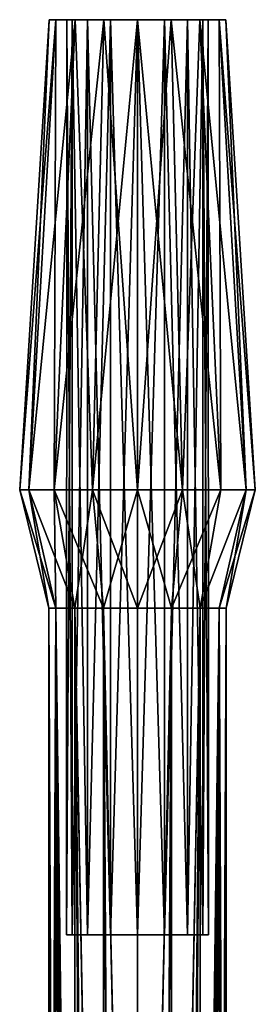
# Model space of a CAD drawing. Extents: x -0.96 to 0.96, y -0.57 to 2.63.
# Tile 124 of 148: x 0.8734 to 0.9266, y 1.0803 to 1.3032. Entities that reach past the tile are written whole.
import ezdxf

# ---------------------------------------------------------------- set-up
doc = ezdxf.new("R2010")
doc.units = 0
doc.layers.add('Brakiri_Cruiser_Weapons', color=7, linetype='CONTINUOUS')

msp = doc.modelspace()

# ---------------------------------------------------------------- linework, layer by layer
at = {"layer": 'Brakiri_Cruiser_Weapons'}
for points in [[(0.875425, 1.1968, -0.595179), (0.88005, 1.3032, -0.585), (0.8734, 1.1968, -0.585)], [(0.8734, 1.1968, -0.585), (0.88005, 1.3032, -0.585), (0.881569, 1.3032, -0.577366)], [(0.8734, 1.1968, -0.585), (0.881569, 1.3032, -0.577366), (0.875425, 1.1968, -0.574821)], [(0.875425, 1.1968, -0.504821), (0.8734, 1.1968, -0.515), (0.88005, 1.3032, -0.515)], [(0.8734, 1.1968, -0.515), (0.875425, 1.1968, -0.525179), (0.881569, 1.3032, -0.522635)], [(0.8734, 1.1968, -0.515), (0.881569, 1.3032, -0.522635), (0.88005, 1.3032, -0.515)], [(0.881191, 1.1968, -0.603809), (0.881569, 1.3032, -0.592635), (0.875425, 1.1968, -0.595179)], [(0.875425, 1.1968, -0.595179), (0.881569, 1.3032, -0.592635), (0.88005, 1.3032, -0.585)], [(0.875425, 1.1968, -0.574821), (0.881569, 1.3032, -0.577366), (0.885893, 1.3032, -0.570893)], [(0.875425, 1.1968, -0.574821), (0.885893, 1.3032, -0.570893), (0.881191, 1.1968, -0.566191)], [(0.881191, 1.1968, -0.496191), (0.875425, 1.1968, -0.504821), (0.881569, 1.3032, -0.507365)], [(0.875425, 1.1968, -0.504821), (0.88005, 1.3032, -0.515), (0.881569, 1.3032, -0.507365)], [(0.875425, 1.1968, -0.525179), (0.881191, 1.1968, -0.533809), (0.885893, 1.3032, -0.529107)], [(0.875425, 1.1968, -0.525179), (0.885893, 1.3032, -0.529107), (0.881569, 1.3032, -0.522635)], [(0.892366, 1.3032, -0.566569), (0.881569, 1.3032, -0.577366), (0.88005, 1.3032, -0.585)], [(0.88005, 1.3032, -0.585), (0.881569, 1.3032, -0.592635), (0.885893, 1.3032, -0.599107)], [(0.88005, 1.3032, -0.585), (0.885893, 1.3032, -0.599107), (0.892366, 1.3032, -0.603431)], [(0.88005, 1.3032, -0.585), (0.892366, 1.3032, -0.603431), (0.885254, 1.3032, -0.591108)], [(0.88005, 1.3032, -0.585), (0.885254, 1.3032, -0.591108), (0.884039, 1.3032, -0.585)], [(0.88005, 1.3032, -0.585), (0.884039, 1.3032, -0.585), (0.885254, 1.3032, -0.578892)], [(0.88005, 1.3032, -0.585), (0.885254, 1.3032, -0.578892), (0.888714, 1.3032, -0.573714)], [(0.892366, 1.3032, -0.566569), (0.88005, 1.3032, -0.585), (0.888714, 1.3032, -0.573714)], [(0.881569, 1.3032, -0.507365), (0.88005, 1.3032, -0.515), (0.881569, 1.3032, -0.522635)], [(0.889821, 1.1968, -0.609575), (0.885893, 1.3032, -0.599107), (0.881191, 1.1968, -0.603809)], [(0.881191, 1.1968, -0.603809), (0.885893, 1.3032, -0.599107), (0.881569, 1.3032, -0.592635)], [(0.881191, 1.1968, -0.566191), (0.885893, 1.3032, -0.570893), (0.892366, 1.3032, -0.566569)], [(0.881191, 1.1968, -0.566191), (0.892366, 1.3032, -0.566569), (0.889821, 1.1968, -0.560425)], [(0.889821, 1.1968, -0.490425), (0.881191, 1.1968, -0.496191), (0.885893, 1.3032, -0.500893)], [(0.881191, 1.1968, -0.496191), (0.881569, 1.3032, -0.507365), (0.885893, 1.3032, -0.500893)], [(0.881191, 1.1968, -0.533809), (0.889821, 1.1968, -0.539575), (0.892366, 1.3032, -0.533431)], [(0.881191, 1.1968, -0.533809), (0.892366, 1.3032, -0.533431), (0.885893, 1.3032, -0.529107)], [(0.892366, 1.3032, -0.566569), (0.885893, 1.3032, -0.570893), (0.881569, 1.3032, -0.577366)], [(0.9, 1.3032, -0.49505), (0.885893, 1.3032, -0.500893), (0.881569, 1.3032, -0.507365)], [(0.881569, 1.3032, -0.507365), (0.881569, 1.3032, -0.522635), (0.885893, 1.3032, -0.529107)], [(0.881569, 1.3032, -0.507365), (0.885893, 1.3032, -0.529107), (0.884039, 1.3032, -0.515)], [(0.881569, 1.3032, -0.507365), (0.884039, 1.3032, -0.515), (0.885254, 1.3032, -0.508892)], [(0.881569, 1.3032, -0.507365), (0.885254, 1.3032, -0.508892), (0.888714, 1.3032, -0.503714)], [(0.881569, 1.3032, -0.507365), (0.888714, 1.3032, -0.503714), (0.893892, 1.3032, -0.500254)], [(0.9, 1.3032, -0.49505), (0.881569, 1.3032, -0.507365), (0.893892, 1.3032, -0.500254)], [(0.885254, 1.3032, -0.591108), (0.885218, 1.09604, -0.591123), (0.884, 1.09604, -0.585)], [(0.885254, 1.3032, -0.591108), (0.884, 1.09604, -0.585), (0.884039, 1.3032, -0.585)], [(0.884039, 1.3032, -0.585), (0.884, 1.09604, -0.585), (0.885218, 1.09604, -0.578877)], [(0.885254, 1.3032, -0.508892), (0.884039, 1.3032, -0.515), (0.884, 1.09604, -0.515)], [(0.885254, 1.3032, -0.508892), (0.884, 1.09604, -0.515), (0.885218, 1.09604, -0.508877)], [(0.884039, 1.3032, -0.515), (0.885218, 1.09604, -0.521123), (0.884, 1.09604, -0.515)], [(0.884039, 1.3032, -0.585), (0.885218, 1.09604, -0.578877), (0.885254, 1.3032, -0.578892)], [(0.884039, 1.3032, -0.515), (0.885254, 1.3032, -0.521108), (0.885218, 1.09604, -0.521123)], [(0.885893, 1.3032, -0.529107), (0.885254, 1.3032, -0.521108), (0.884039, 1.3032, -0.515)], [(0.888714, 1.3032, -0.596286), (0.888686, 1.09604, -0.596314), (0.885218, 1.09604, -0.591123)], [(0.888714, 1.3032, -0.596286), (0.885218, 1.09604, -0.591123), (0.885254, 1.3032, -0.591108)], [(0.885254, 1.3032, -0.578892), (0.885218, 1.09604, -0.578877), (0.888686, 1.09604, -0.573686)], [(0.888714, 1.3032, -0.503714), (0.885254, 1.3032, -0.508892), (0.885218, 1.09604, -0.508877)], [(0.888714, 1.3032, -0.503714), (0.885218, 1.09604, -0.508877), (0.888686, 1.09604, -0.503686)], [(0.885254, 1.3032, -0.521108), (0.888686, 1.09604, -0.526314), (0.885218, 1.09604, -0.521123)], [(0.885254, 1.3032, -0.578892), (0.888686, 1.09604, -0.573686), (0.888714, 1.3032, -0.573714)], [(0.892366, 1.3032, -0.603431), (0.888714, 1.3032, -0.596286), (0.885254, 1.3032, -0.591108)], [(0.885254, 1.3032, -0.521108), (0.888714, 1.3032, -0.526286), (0.888686, 1.09604, -0.526314)], [(0.885893, 1.3032, -0.529107), (0.888714, 1.3032, -0.526286), (0.885254, 1.3032, -0.521108)], [(0.889821, 1.1968, -0.609575), (0.892366, 1.3032, -0.603431), (0.885893, 1.3032, -0.599107)], [(0.9, 1.3032, -0.49505), (0.892366, 1.3032, -0.496569), (0.885893, 1.3032, -0.500893)], [(0.885893, 1.3032, -0.529107), (0.892366, 1.3032, -0.533431), (0.9, 1.3032, -0.53495)], [(0.885893, 1.3032, -0.529107), (0.9, 1.3032, -0.53495), (0.907634, 1.3032, -0.533431)], [(0.885893, 1.3032, -0.529107), (0.907634, 1.3032, -0.533431), (0.893892, 1.3032, -0.529746)], [(0.885893, 1.3032, -0.529107), (0.893892, 1.3032, -0.529746), (0.888714, 1.3032, -0.526286)], [(0.889821, 1.1968, -0.490425), (0.885893, 1.3032, -0.500893), (0.892366, 1.3032, -0.496569)], [(0.893892, 1.3032, -0.599746), (0.893877, 1.09604, -0.599782), (0.888686, 1.09604, -0.596314)], [(0.893892, 1.3032, -0.599746), (0.888686, 1.09604, -0.596314), (0.888714, 1.3032, -0.596286)], [(0.888714, 1.3032, -0.573714), (0.888686, 1.09604, -0.573686), (0.893877, 1.09604, -0.570218)], [(0.893892, 1.3032, -0.500254), (0.888714, 1.3032, -0.503714), (0.888686, 1.09604, -0.503686)], [(0.893892, 1.3032, -0.500254), (0.888686, 1.09604, -0.503686), (0.893877, 1.09604, -0.500218)], [(0.888714, 1.3032, -0.526286), (0.893877, 1.09604, -0.529782), (0.888686, 1.09604, -0.526314)], [(0.888714, 1.3032, -0.573714), (0.893877, 1.09604, -0.570218), (0.893892, 1.3032, -0.570254)], [(0.892366, 1.3032, -0.603431), (0.893892, 1.3032, -0.599746), (0.888714, 1.3032, -0.596286)], [(0.892366, 1.3032, -0.566569), (0.888714, 1.3032, -0.573714), (0.893892, 1.3032, -0.570254)], [(0.888714, 1.3032, -0.526286), (0.893892, 1.3032, -0.529746), (0.893877, 1.09604, -0.529782)], [(0.9, 1.1968, -0.6116), (0.892366, 1.3032, -0.603431), (0.889821, 1.1968, -0.609575)], [(0.889821, 1.1968, -0.560425), (0.892366, 1.3032, -0.566569), (0.9, 1.3032, -0.56505)], [(0.889821, 1.1968, -0.560425), (0.9, 1.3032, -0.56505), (0.9, 1.1968, -0.5584)], [(0.9, 1.1968, -0.4884), (0.889821, 1.1968, -0.490425), (0.892366, 1.3032, -0.496569)], [(0.889821, 1.1968, -0.539575), (0.9, 1.1968, -0.5416), (0.9, 1.3032, -0.53495)], [(0.889821, 1.1968, -0.539575), (0.9, 1.3032, -0.53495), (0.892366, 1.3032, -0.533431)], [(0.914107, 1.3032, -0.570893), (0.9, 1.3032, -0.56505), (0.892366, 1.3032, -0.566569)], [(0.892366, 1.3032, -0.603431), (0.9, 1.3032, -0.60495), (0.907634, 1.3032, -0.603431)], [(0.892366, 1.3032, -0.603431), (0.907634, 1.3032, -0.603431), (0.914107, 1.3032, -0.599107)], [(0.892366, 1.3032, -0.603431), (0.914107, 1.3032, -0.599107), (0.9, 1.3032, -0.601)], [(0.892366, 1.3032, -0.603431), (0.9, 1.3032, -0.601), (0.893892, 1.3032, -0.599746)], [(0.9, 1.3032, -0.569), (0.914107, 1.3032, -0.570893), (0.892366, 1.3032, -0.566569)], [(0.893892, 1.3032, -0.570254), (0.9, 1.3032, -0.569), (0.892366, 1.3032, -0.566569)], [(0.9, 1.1968, -0.6116), (0.9, 1.3032, -0.60495), (0.892366, 1.3032, -0.603431)], [(0.9, 1.1968, -0.4884), (0.892366, 1.3032, -0.496569), (0.9, 1.3032, -0.49505)], [(0.9, 1.3032, -0.601), (0.9, 1.09604, -0.601), (0.893877, 1.09604, -0.599782)], [(0.9, 1.3032, -0.601), (0.893877, 1.09604, -0.599782), (0.893892, 1.3032, -0.599746)], [(0.893892, 1.3032, -0.570254), (0.893877, 1.09604, -0.570218), (0.9, 1.09604, -0.569)], [(0.9, 1.3032, -0.499), (0.893892, 1.3032, -0.500254), (0.893877, 1.09604, -0.500218)], [(0.9, 1.3032, -0.499), (0.893877, 1.09604, -0.500218), (0.9, 1.09604, -0.499)], [(0.893892, 1.3032, -0.529746), (0.9, 1.09604, -0.531), (0.893877, 1.09604, -0.529782)], [(0.893892, 1.3032, -0.570254), (0.9, 1.09604, -0.569), (0.9, 1.3032, -0.569)], [(0.893892, 1.3032, -0.529746), (0.9, 1.3032, -0.531), (0.9, 1.09604, -0.531)], [(0.907634, 1.3032, -0.533431), (0.9, 1.3032, -0.531), (0.893892, 1.3032, -0.529746)], [(0.893892, 1.3032, -0.500254), (0.9, 1.3032, -0.499), (0.9, 1.3032, -0.49505)], [(0.9, 1.3032, -0.569), (0.9, 1.09604, -0.569), (0.906123, 1.09604, -0.570218)], [(0.9, 1.3032, -0.569), (0.906123, 1.09604, -0.570218), (0.906108, 1.3032, -0.570254)], [(0.906108, 1.3032, -0.599746), (0.906123, 1.09604, -0.599782), (0.9, 1.09604, -0.601)], [(0.906108, 1.3032, -0.599746), (0.9, 1.09604, -0.601), (0.9, 1.3032, -0.601)], [(0.914107, 1.3032, -0.570893), (0.907634, 1.3032, -0.566569), (0.9, 1.3032, -0.56505)], [(0.914107, 1.3032, -0.599107), (0.906108, 1.3032, -0.599746), (0.9, 1.3032, -0.601)], [(0.9, 1.3032, -0.569), (0.906108, 1.3032, -0.570254), (0.914107, 1.3032, -0.570893)], [(0.9, 1.1968, -0.5584), (0.9, 1.3032, -0.56505), (0.907634, 1.3032, -0.566569)], [(0.9, 1.1968, -0.5584), (0.907634, 1.3032, -0.566569), (0.910179, 1.1968, -0.560425)], [(0.910179, 1.1968, -0.609575), (0.907634, 1.3032, -0.603431), (0.9, 1.3032, -0.60495)], [(0.910179, 1.1968, -0.609575), (0.9, 1.3032, -0.60495), (0.9, 1.1968, -0.6116)], [(0.9, 1.3032, -0.531), (0.906108, 1.3032, -0.529746), (0.906123, 1.09604, -0.529782)], [(0.9, 1.3032, -0.531), (0.906123, 1.09604, -0.529782), (0.9, 1.09604, -0.531)], [(0.906108, 1.3032, -0.500254), (0.9, 1.3032, -0.499), (0.9, 1.09604, -0.499)], [(0.906108, 1.3032, -0.500254), (0.9, 1.09604, -0.499), (0.906123, 1.09604, -0.500218)], [(0.914107, 1.3032, -0.529107), (0.906108, 1.3032, -0.529746), (0.9, 1.3032, -0.531)], [(0.918431, 1.3032, -0.507365), (0.907634, 1.3032, -0.496569), (0.9, 1.3032, -0.49505)], [(0.907634, 1.3032, -0.533431), (0.914107, 1.3032, -0.529107), (0.9, 1.3032, -0.531)], [(0.911286, 1.3032, -0.503714), (0.918431, 1.3032, -0.507365), (0.9, 1.3032, -0.49505)], [(0.906108, 1.3032, -0.500254), (0.911286, 1.3032, -0.503714), (0.9, 1.3032, -0.49505)], [(0.9, 1.3032, -0.499), (0.906108, 1.3032, -0.500254), (0.9, 1.3032, -0.49505)], [(0.9, 1.1968, -0.5416), (0.910179, 1.1968, -0.539575), (0.907634, 1.3032, -0.533431)], [(0.9, 1.1968, -0.5416), (0.907634, 1.3032, -0.533431), (0.9, 1.3032, -0.53495)], [(0.910179, 1.1968, -0.490425), (0.9, 1.1968, -0.4884), (0.9, 1.3032, -0.49505)], [(0.910179, 1.1968, -0.490425), (0.9, 1.3032, -0.49505), (0.907634, 1.3032, -0.496569)], [(0.906108, 1.3032, -0.570254), (0.906123, 1.09604, -0.570218), (0.911314, 1.09604, -0.573686)], [(0.906108, 1.3032, -0.570254), (0.911314, 1.09604, -0.573686), (0.911286, 1.3032, -0.573714)], [(0.911286, 1.3032, -0.596286), (0.906123, 1.09604, -0.599782), (0.906108, 1.3032, -0.599746)], [(0.906108, 1.3032, -0.570254), (0.911286, 1.3032, -0.573714), (0.914107, 1.3032, -0.570893)], [(0.914107, 1.3032, -0.599107), (0.911286, 1.3032, -0.596286), (0.906108, 1.3032, -0.599746)], [(0.906108, 1.3032, -0.529746), (0.911286, 1.3032, -0.526286), (0.911314, 1.09604, -0.526314)], [(0.906108, 1.3032, -0.529746), (0.911314, 1.09604, -0.526314), (0.906123, 1.09604, -0.529782)], [(0.911286, 1.3032, -0.503714), (0.906108, 1.3032, -0.500254), (0.906123, 1.09604, -0.500218)], [(0.914107, 1.3032, -0.529107), (0.911286, 1.3032, -0.526286), (0.906108, 1.3032, -0.529746)], [(0.911286, 1.3032, -0.596286), (0.911314, 1.09604, -0.596314), (0.906123, 1.09604, -0.599782)], [(0.911286, 1.3032, -0.503714), (0.906123, 1.09604, -0.500218), (0.911314, 1.09604, -0.503686)], [(0.910179, 1.1968, -0.560425), (0.907634, 1.3032, -0.566569), (0.914107, 1.3032, -0.570893)], [(0.918809, 1.1968, -0.603809), (0.914107, 1.3032, -0.599107), (0.907634, 1.3032, -0.603431)], [(0.918809, 1.1968, -0.603809), (0.907634, 1.3032, -0.603431), (0.910179, 1.1968, -0.609575)], [(0.918431, 1.3032, -0.507365), (0.914107, 1.3032, -0.500893), (0.907634, 1.3032, -0.496569)], [(0.910179, 1.1968, -0.539575), (0.914107, 1.3032, -0.529107), (0.907634, 1.3032, -0.533431)], [(0.918809, 1.1968, -0.496191), (0.910179, 1.1968, -0.490425), (0.907634, 1.3032, -0.496569)], [(0.918809, 1.1968, -0.496191), (0.907634, 1.3032, -0.496569), (0.914107, 1.3032, -0.500893)], [(0.910179, 1.1968, -0.560425), (0.914107, 1.3032, -0.570893), (0.918809, 1.1968, -0.566191)], [(0.910179, 1.1968, -0.539575), (0.918809, 1.1968, -0.533809), (0.914107, 1.3032, -0.529107)], [(0.911286, 1.3032, -0.573714), (0.911314, 1.09604, -0.573686), (0.914782, 1.09604, -0.578877)], [(0.911286, 1.3032, -0.573714), (0.914782, 1.09604, -0.578877), (0.914746, 1.3032, -0.578892)], [(0.914746, 1.3032, -0.591108), (0.911314, 1.09604, -0.596314), (0.911286, 1.3032, -0.596286)], [(0.918431, 1.3032, -0.577366), (0.914107, 1.3032, -0.570893), (0.911286, 1.3032, -0.573714)], [(0.918431, 1.3032, -0.577366), (0.911286, 1.3032, -0.573714), (0.914746, 1.3032, -0.578892)], [(0.914107, 1.3032, -0.599107), (0.914746, 1.3032, -0.591108), (0.911286, 1.3032, -0.596286)], [(0.911286, 1.3032, -0.526286), (0.914746, 1.3032, -0.521108), (0.914782, 1.09604, -0.521123)], [(0.911286, 1.3032, -0.526286), (0.914782, 1.09604, -0.521123), (0.911314, 1.09604, -0.526314)], [(0.914746, 1.3032, -0.508892), (0.911286, 1.3032, -0.503714), (0.911314, 1.09604, -0.503686)], [(0.914746, 1.3032, -0.521108), (0.911286, 1.3032, -0.526286), (0.914107, 1.3032, -0.529107)], [(0.911286, 1.3032, -0.503714), (0.914746, 1.3032, -0.508892), (0.918431, 1.3032, -0.507365)], [(0.914746, 1.3032, -0.591108), (0.914782, 1.09604, -0.591123), (0.911314, 1.09604, -0.596314)], [(0.914746, 1.3032, -0.508892), (0.911314, 1.09604, -0.503686), (0.914782, 1.09604, -0.508877)], [(0.914107, 1.3032, -0.599107), (0.918431, 1.3032, -0.592635), (0.91995, 1.3032, -0.585)], [(0.914107, 1.3032, -0.599107), (0.91995, 1.3032, -0.585), (0.918431, 1.3032, -0.577366)], [(0.914107, 1.3032, -0.599107), (0.918431, 1.3032, -0.577366), (0.914746, 1.3032, -0.591108)], [(0.918809, 1.1968, -0.566191), (0.914107, 1.3032, -0.570893), (0.918431, 1.3032, -0.577366)], [(0.924575, 1.1968, -0.595179), (0.918431, 1.3032, -0.592635), (0.914107, 1.3032, -0.599107)], [(0.924575, 1.1968, -0.595179), (0.914107, 1.3032, -0.599107), (0.918809, 1.1968, -0.603809)], [(0.914746, 1.3032, -0.521108), (0.914107, 1.3032, -0.529107), (0.918431, 1.3032, -0.522635)], [(0.918809, 1.1968, -0.533809), (0.918431, 1.3032, -0.522635), (0.914107, 1.3032, -0.529107)], [(0.924575, 1.1968, -0.504821), (0.918809, 1.1968, -0.496191), (0.914107, 1.3032, -0.500893)], [(0.924575, 1.1968, -0.504821), (0.914107, 1.3032, -0.500893), (0.918431, 1.3032, -0.507365)], [(0.914746, 1.3032, -0.578892), (0.914782, 1.09604, -0.578877), (0.916, 1.09604, -0.585)], [(0.914746, 1.3032, -0.578892), (0.916, 1.09604, -0.585), (0.915961, 1.3032, -0.585)], [(0.915961, 1.3032, -0.585), (0.914782, 1.09604, -0.591123), (0.914746, 1.3032, -0.591108)], [(0.918431, 1.3032, -0.577366), (0.914746, 1.3032, -0.578892), (0.915961, 1.3032, -0.585)], [(0.918431, 1.3032, -0.577366), (0.915961, 1.3032, -0.585), (0.914746, 1.3032, -0.591108)], [(0.914746, 1.3032, -0.521108), (0.915961, 1.3032, -0.515), (0.916, 1.09604, -0.515)], [(0.914746, 1.3032, -0.521108), (0.916, 1.09604, -0.515), (0.914782, 1.09604, -0.521123)], [(0.915961, 1.3032, -0.515), (0.914746, 1.3032, -0.508892), (0.914782, 1.09604, -0.508877)], [(0.914746, 1.3032, -0.521108), (0.918431, 1.3032, -0.522635), (0.91995, 1.3032, -0.515)], [(0.914746, 1.3032, -0.521108), (0.91995, 1.3032, -0.515), (0.918431, 1.3032, -0.507365)], [(0.915961, 1.3032, -0.515), (0.914746, 1.3032, -0.521108), (0.918431, 1.3032, -0.507365)], [(0.914746, 1.3032, -0.508892), (0.915961, 1.3032, -0.515), (0.918431, 1.3032, -0.507365)], [(0.915961, 1.3032, -0.585), (0.916, 1.09604, -0.585), (0.914782, 1.09604, -0.591123)], [(0.915961, 1.3032, -0.515), (0.914782, 1.09604, -0.508877), (0.916, 1.09604, -0.515)], [(0.918809, 1.1968, -0.566191), (0.918431, 1.3032, -0.577366), (0.924575, 1.1968, -0.574821)], [(0.924575, 1.1968, -0.574821), (0.918431, 1.3032, -0.577366), (0.91995, 1.3032, -0.585)], [(0.9266, 1.1968, -0.585), (0.91995, 1.3032, -0.585), (0.918431, 1.3032, -0.592635)], [(0.9266, 1.1968, -0.585), (0.918431, 1.3032, -0.592635), (0.924575, 1.1968, -0.595179)], [(0.918809, 1.1968, -0.533809), (0.924575, 1.1968, -0.525179), (0.918431, 1.3032, -0.522635)], [(0.924575, 1.1968, -0.525179), (0.91995, 1.3032, -0.515), (0.918431, 1.3032, -0.522635)], [(0.9266, 1.1968, -0.515), (0.924575, 1.1968, -0.504821), (0.918431, 1.3032, -0.507365)], [(0.9266, 1.1968, -0.515), (0.918431, 1.3032, -0.507365), (0.91995, 1.3032, -0.515)], [(0.924575, 1.1968, -0.574821), (0.91995, 1.3032, -0.585), (0.9266, 1.1968, -0.585)], [(0.924575, 1.1968, -0.525179), (0.9266, 1.1968, -0.515), (0.91995, 1.3032, -0.515)], [(0.88, 1.17, -0.585), (0.875425, 1.1968, -0.595179), (0.8734, 1.1968, -0.585)], [(0.881522, 1.17, -0.577346), (0.88, 1.17, -0.585), (0.8734, 1.1968, -0.585)], [(0.881522, 1.17, -0.577346), (0.8734, 1.1968, -0.585), (0.875425, 1.1968, -0.574821)], [(0.88, 1.17, -0.515), (0.8734, 1.1968, -0.515), (0.875425, 1.1968, -0.504821)], [(0.881522, 1.17, -0.522654), (0.875425, 1.1968, -0.525179), (0.8734, 1.1968, -0.515)], [(0.881522, 1.17, -0.522654), (0.8734, 1.1968, -0.515), (0.88, 1.17, -0.515)], [(0.881522, 1.17, -0.592654), (0.881191, 1.1968, -0.603809), (0.875425, 1.1968, -0.595179)], [(0.88, 1.17, -0.585), (0.881522, 1.17, -0.592654), (0.875425, 1.1968, -0.595179)], [(0.885858, 1.17, -0.570858), (0.881522, 1.17, -0.577346), (0.875425, 1.1968, -0.574821)], [(0.885858, 1.17, -0.570858), (0.875425, 1.1968, -0.574821), (0.881191, 1.1968, -0.566191)], [(0.881522, 1.17, -0.507346), (0.875425, 1.1968, -0.504821), (0.881191, 1.1968, -0.496191)], [(0.88, 1.17, -0.515), (0.875425, 1.1968, -0.504821), (0.881522, 1.17, -0.507346)], [(0.885858, 1.17, -0.529142), (0.881191, 1.1968, -0.533809), (0.875425, 1.1968, -0.525179)], [(0.885858, 1.17, -0.529142), (0.875425, 1.1968, -0.525179), (0.881522, 1.17, -0.522654)], [(0.885858, 1.17, -0.599142), (0.889821, 1.1968, -0.609575), (0.881191, 1.1968, -0.603809)], [(0.881522, 1.17, -0.592654), (0.885858, 1.17, -0.599142), (0.881191, 1.1968, -0.603809)], [(0.892346, 1.17, -0.566522), (0.885858, 1.17, -0.570858), (0.881191, 1.1968, -0.566191)], [(0.892346, 1.17, -0.566522), (0.881191, 1.1968, -0.566191), (0.889821, 1.1968, -0.560425)], [(0.885858, 1.17, -0.500858), (0.881191, 1.1968, -0.496191), (0.889821, 1.1968, -0.490425)], [(0.881522, 1.17, -0.507346), (0.881191, 1.1968, -0.496191), (0.885858, 1.17, -0.500858)], [(0.892346, 1.17, -0.533478), (0.889821, 1.1968, -0.539575), (0.881191, 1.1968, -0.533809)], [(0.892346, 1.17, -0.533478), (0.881191, 1.1968, -0.533809), (0.885858, 1.17, -0.529142)], [(0.885858, 1.17, -0.599142), (0.892346, 1.17, -0.603478), (0.889821, 1.1968, -0.609575)], [(0.885858, 1.17, -0.500858), (0.889821, 1.1968, -0.490425), (0.892346, 1.17, -0.496522)], [(0.892346, 1.17, -0.603478), (0.9, 1.1968, -0.6116), (0.889821, 1.1968, -0.609575)], [(0.9, 1.17, -0.565), (0.892346, 1.17, -0.566522), (0.889821, 1.1968, -0.560425)], [(0.9, 1.17, -0.565), (0.889821, 1.1968, -0.560425), (0.9, 1.1968, -0.5584)], [(0.892346, 1.17, -0.496522), (0.889821, 1.1968, -0.490425), (0.9, 1.1968, -0.4884)], [(0.9, 1.17, -0.535), (0.9, 1.1968, -0.5416), (0.889821, 1.1968, -0.539575)], [(0.9, 1.17, -0.535), (0.889821, 1.1968, -0.539575), (0.892346, 1.17, -0.533478)], [(0.892346, 1.17, -0.603478), (0.9, 1.17, -0.605), (0.9, 1.1968, -0.6116)], [(0.892346, 1.17, -0.496522), (0.9, 1.1968, -0.4884), (0.9, 1.17, -0.495)], [(0.907654, 1.17, -0.566522), (0.9, 1.17, -0.565), (0.9, 1.1968, -0.5584)], [(0.907654, 1.17, -0.566522), (0.9, 1.1968, -0.5584), (0.910179, 1.1968, -0.560425)], [(0.9, 1.17, -0.605), (0.907654, 1.17, -0.603478), (0.910179, 1.1968, -0.609575)], [(0.9, 1.17, -0.605), (0.910179, 1.1968, -0.609575), (0.9, 1.1968, -0.6116)], [(0.907654, 1.17, -0.533478), (0.910179, 1.1968, -0.539575), (0.9, 1.1968, -0.5416)], [(0.907654, 1.17, -0.533478), (0.9, 1.1968, -0.5416), (0.9, 1.17, -0.535)], [(0.9, 1.17, -0.495), (0.9, 1.1968, -0.4884), (0.910179, 1.1968, -0.490425)], [(0.9, 1.17, -0.495), (0.910179, 1.1968, -0.490425), (0.907654, 1.17, -0.496522)], [(0.914142, 1.17, -0.570858), (0.907654, 1.17, -0.566522), (0.910179, 1.1968, -0.560425)], [(0.907654, 1.17, -0.603478), (0.914142, 1.17, -0.599142), (0.918809, 1.1968, -0.603809)], [(0.907654, 1.17, -0.603478), (0.918809, 1.1968, -0.603809), (0.910179, 1.1968, -0.609575)], [(0.914142, 1.17, -0.529142), (0.910179, 1.1968, -0.539575), (0.907654, 1.17, -0.533478)], [(0.907654, 1.17, -0.496522), (0.910179, 1.1968, -0.490425), (0.918809, 1.1968, -0.496191)], [(0.907654, 1.17, -0.496522), (0.918809, 1.1968, -0.496191), (0.914142, 1.17, -0.500858)], [(0.914142, 1.17, -0.570858), (0.910179, 1.1968, -0.560425), (0.918809, 1.1968, -0.566191)], [(0.914142, 1.17, -0.529142), (0.918809, 1.1968, -0.533809), (0.910179, 1.1968, -0.539575)], [(0.924575, 1.1968, -0.574821), (0.918478, 1.17, -0.577346), (0.914142, 1.17, -0.570858)], [(0.924575, 1.1968, -0.574821), (0.914142, 1.17, -0.570858), (0.918809, 1.1968, -0.566191)], [(0.914142, 1.17, -0.599142), (0.918478, 1.17, -0.592654), (0.924575, 1.1968, -0.595179)], [(0.914142, 1.17, -0.599142), (0.924575, 1.1968, -0.595179), (0.918809, 1.1968, -0.603809)], [(0.924575, 1.1968, -0.525179), (0.918809, 1.1968, -0.533809), (0.914142, 1.17, -0.529142)], [(0.924575, 1.1968, -0.525179), (0.914142, 1.17, -0.529142), (0.918478, 1.17, -0.522654)], [(0.914142, 1.17, -0.500858), (0.918809, 1.1968, -0.496191), (0.924575, 1.1968, -0.504821)], [(0.914142, 1.17, -0.500858), (0.924575, 1.1968, -0.504821), (0.918478, 1.17, -0.507346)], [(0.92, 1.17, -0.585), (0.918478, 1.17, -0.577346), (0.924575, 1.1968, -0.574821)], [(0.918478, 1.17, -0.592654), (0.92, 1.17, -0.585), (0.9266, 1.1968, -0.585)], [(0.918478, 1.17, -0.592654), (0.9266, 1.1968, -0.585), (0.924575, 1.1968, -0.595179)], [(0.92, 1.17, -0.515), (0.924575, 1.1968, -0.525179), (0.918478, 1.17, -0.522654)], [(0.918478, 1.17, -0.507346), (0.924575, 1.1968, -0.504821), (0.9266, 1.1968, -0.515)], [(0.918478, 1.17, -0.507346), (0.9266, 1.1968, -0.515), (0.92, 1.17, -0.515)], [(0.92, 1.17, -0.585), (0.924575, 1.1968, -0.574821), (0.9266, 1.1968, -0.585)], [(0.92, 1.17, -0.515), (0.9266, 1.1968, -0.515), (0.924575, 1.1968, -0.525179)], [(0.88, 1.17, -0.515), (0.88, 0.819586, -0.515), (0.880061, 0.819683, -0.515307)], [(0.88, 1.17, -0.515), (0.880061, 0.819683, -0.515307), (0.880298, 0.819996, -0.516498)], [(0.88, 1.17, -0.515), (0.880298, 0.819996, -0.516498), (0.881522, 0.821141, -0.522654)], [(0.88, 1.17, -0.515), (0.881522, 0.821141, -0.522654), (0.881522, 1.17, -0.522654)], [(0.881522, 1.17, -0.507346), (0.881417, 0.818911, -0.507878), (0.88, 0.819586, -0.515)], [(0.881522, 1.17, -0.507346), (0.88, 0.819586, -0.515), (0.88, 1.17, -0.515)], [(0.88, 1.17, -0.585), (0.881522, 1.17, -0.577346), (0.881522, 0.821141, -0.577346)], [(0.88, 1.17, -0.585), (0.881522, 0.821141, -0.577346), (0.880298, 0.819996, -0.583502)], [(0.88, 1.17, -0.585), (0.880298, 0.819996, -0.583502), (0.880061, 0.819683, -0.584693)], [(0.88, 1.17, -0.585), (0.880061, 0.819683, -0.584693), (0.88, 0.819583, -0.585)], [(0.881522, 1.17, -0.592654), (0.88, 1.17, -0.585), (0.88, 0.819583, -0.585)], [(0.881522, 1.17, -0.592654), (0.88, 0.819583, -0.585), (0.881417, 0.818911, -0.592122)], [(0.881522, 1.17, -0.507346), (0.881522, 0.818822, -0.507346), (0.881417, 0.818911, -0.507878)], [(0.881522, 1.17, -0.592654), (0.881417, 0.818911, -0.592122), (0.881522, 0.818822, -0.592654)], [(0.881522, 1.17, -0.522654), (0.881522, 0.821141, -0.522654), (0.883164, 0.822035, -0.525111)], [(0.881522, 1.17, -0.522654), (0.883164, 0.822035, -0.525111), (0.883412, 0.822152, -0.525482)], [(0.881522, 1.17, -0.522654), (0.883412, 0.822152, -0.525482), (0.885858, 0.822948, -0.529142)], [(0.881522, 1.17, -0.522654), (0.885858, 0.822948, -0.529142), (0.885858, 1.17, -0.529142)], [(0.881522, 1.17, -0.507346), (0.885858, 1.17, -0.500858), (0.885858, 0.818998, -0.500858)], [(0.881522, 1.17, -0.507346), (0.885858, 0.818998, -0.500858), (0.884545, 0.819102, -0.502823)], [(0.881522, 1.17, -0.507346), (0.884545, 0.819102, -0.502823), (0.881522, 0.818822, -0.507346)], [(0.881522, 1.17, -0.577346), (0.885858, 1.17, -0.570858), (0.885858, 0.822952, -0.570858)], [(0.881522, 1.17, -0.577346), (0.885858, 0.822952, -0.570858), (0.883412, 0.822152, -0.574518)], [(0.881522, 1.17, -0.577346), (0.883412, 0.822152, -0.574518), (0.883164, 0.822035, -0.574889)], [(0.881522, 1.17, -0.577346), (0.883164, 0.822035, -0.574889), (0.881522, 0.821141, -0.577346)], [(0.881522, 1.17, -0.592654), (0.881522, 0.818822, -0.592654), (0.884545, 0.819102, -0.597177)], [(0.881522, 1.17, -0.592654), (0.884545, 0.819102, -0.597177), (0.885858, 0.818998, -0.599142)], [(0.881522, 1.17, -0.592654), (0.885858, 0.818998, -0.599142), (0.885858, 1.17, -0.599142)], [(0.885858, 1.17, -0.529142), (0.885858, 0.822948, -0.529142), (0.888268, 0.823609, -0.530753)], [(0.885858, 1.17, -0.529142), (0.888268, 0.823609, -0.530753), (0.892346, 0.824298, -0.533478)], [(0.885858, 1.17, -0.529142), (0.892346, 0.824298, -0.533478), (0.892346, 1.17, -0.533478)], [(0.885858, 1.17, -0.500858), (0.892346, 1.17, -0.496522), (0.892346, 0.819514, -0.496522)], [(0.885858, 1.17, -0.500858), (0.892346, 0.819514, -0.496522), (0.889137, 0.81947, -0.498667)], [(0.885858, 1.17, -0.500858), (0.889137, 0.81947, -0.498667), (0.885858, 0.818998, -0.500858)], [(0.885858, 1.17, -0.570858), (0.892346, 1.17, -0.566522), (0.892346, 0.824297, -0.566522)], [(0.885858, 1.17, -0.570858), (0.892346, 0.824297, -0.566522), (0.888268, 0.823609, -0.569247)], [(0.885858, 1.17, -0.570858), (0.888268, 0.823609, -0.569247), (0.885858, 0.822952, -0.570858)], [(0.885858, 1.17, -0.599142), (0.885858, 0.818998, -0.599142), (0.889137, 0.81947, -0.601333)], [(0.885858, 1.17, -0.599142), (0.889137, 0.81947, -0.601333), (0.892346, 0.819514, -0.603478)], [(0.885858, 1.17, -0.599142), (0.892346, 0.819514, -0.603478), (0.892346, 1.17, -0.603478)], [(0.892346, 1.17, -0.533478), (0.892346, 0.824298, -0.533478), (0.893946, 0.824526, -0.533796)], [(0.892346, 1.17, -0.533478), (0.893946, 0.824526, -0.533796), (0.9, 0.824843, -0.535)], [(0.892346, 1.17, -0.533478), (0.9, 0.824843, -0.535), (0.9, 1.17, -0.535)], [(0.892346, 1.17, -0.496522), (0.9, 1.17, -0.495), (0.9, 0.819895, -0.495)], [(0.892346, 1.17, -0.496522), (0.9, 0.819895, -0.495), (0.894393, 0.819799, -0.496115)], [(0.892346, 1.17, -0.496522), (0.894393, 0.819799, -0.496115), (0.892346, 0.819514, -0.496522)], [(0.892346, 1.17, -0.566522), (0.9, 1.17, -0.565), (0.9, 0.824843, -0.565)], [(0.892346, 1.17, -0.566522), (0.9, 0.824843, -0.565), (0.893946, 0.824526, -0.566204)], [(0.892346, 1.17, -0.566522), (0.893946, 0.824526, -0.566204), (0.892346, 0.824297, -0.566522)], [(0.892346, 1.17, -0.603478), (0.892346, 0.819514, -0.603478), (0.894393, 0.819799, -0.603885)], [(0.892346, 1.17, -0.603478), (0.894393, 0.819799, -0.603885), (0.9, 0.819895, -0.605)], [(0.892346, 1.17, -0.603478), (0.9, 0.819895, -0.605), (0.9, 1.17, -0.605)], [(0.907654, 1.17, -0.496522), (0.905607, 0.819799, -0.496115), (0.9, 0.819895, -0.495)], [(0.907654, 1.17, -0.496522), (0.9, 0.819895, -0.495), (0.9, 1.17, -0.495)], [(0.907654, 1.17, -0.533478), (0.9, 1.17, -0.535), (0.9, 0.824843, -0.535)], [(0.907654, 1.17, -0.533478), (0.9, 0.824843, -0.535), (0.906054, 0.824526, -0.533796)], [(0.907654, 1.17, -0.603478), (0.9, 1.17, -0.605), (0.9, 0.819895, -0.605)], [(0.907654, 1.17, -0.603478), (0.9, 0.819895, -0.605), (0.905607, 0.819799, -0.603885)], [(0.907654, 1.17, -0.566522), (0.906054, 0.824526, -0.566204), (0.9, 0.824843, -0.565)], [(0.907654, 1.17, -0.566522), (0.9, 0.824843, -0.565), (0.9, 1.17, -0.565)], [(0.907654, 1.17, -0.496522), (0.907654, 0.819516, -0.496522), (0.905607, 0.819799, -0.496115)], [(0.907654, 1.17, -0.603478), (0.905607, 0.819799, -0.603885), (0.907654, 0.819516, -0.603478)], [(0.907654, 1.17, -0.533478), (0.906054, 0.824526, -0.533796), (0.907654, 0.824296, -0.533478)], [(0.907654, 1.17, -0.566522), (0.907654, 0.824301, -0.566522), (0.906054, 0.824526, -0.566204)], [(0.914142, 1.17, -0.500858), (0.910862, 0.81947, -0.498666), (0.907654, 0.819516, -0.496522)], [(0.914142, 1.17, -0.500858), (0.907654, 0.819516, -0.496522), (0.907654, 1.17, -0.496522)], [(0.914142, 1.17, -0.529142), (0.907654, 1.17, -0.533478), (0.907654, 0.824296, -0.533478)], [(0.914142, 1.17, -0.529142), (0.907654, 0.824296, -0.533478), (0.911732, 0.823609, -0.530753)], [(0.914142, 1.17, -0.599142), (0.907654, 1.17, -0.603478), (0.907654, 0.819516, -0.603478)], [(0.914142, 1.17, -0.599142), (0.907654, 0.819516, -0.603478), (0.910862, 0.81947, -0.601334)], [(0.914142, 1.17, -0.570858), (0.911732, 0.823609, -0.569247), (0.907654, 0.824301, -0.566522)], [(0.914142, 1.17, -0.570858), (0.907654, 0.824301, -0.566522), (0.907654, 1.17, -0.566522)], [(0.914142, 1.17, -0.500858), (0.914142, 0.819003, -0.500858), (0.910862, 0.81947, -0.498666)], [(0.914142, 1.17, -0.599142), (0.910862, 0.81947, -0.601334), (0.914142, 0.819003, -0.599142)], [(0.914142, 1.17, -0.529142), (0.911732, 0.823609, -0.530753), (0.914142, 0.822948, -0.529142)], [(0.914142, 1.17, -0.570858), (0.914142, 0.822946, -0.570858), (0.911732, 0.823609, -0.569247)], [(0.918478, 1.17, -0.507346), (0.915455, 0.819102, -0.502823), (0.914142, 0.819003, -0.500858)], [(0.918478, 1.17, -0.507346), (0.914142, 0.819003, -0.500858), (0.914142, 1.17, -0.500858)], [(0.918478, 1.17, -0.522654), (0.914142, 1.17, -0.529142), (0.914142, 0.822948, -0.529142)], [(0.918478, 1.17, -0.522654), (0.914142, 0.822948, -0.529142), (0.916588, 0.822152, -0.525482)], [(0.918478, 1.17, -0.592654), (0.914142, 1.17, -0.599142), (0.914142, 0.819003, -0.599142)], [(0.918478, 1.17, -0.592654), (0.914142, 0.819003, -0.599142), (0.915455, 0.819102, -0.597177)], [(0.918478, 1.17, -0.577346), (0.916588, 0.822152, -0.574518), (0.914142, 0.822946, -0.570858)], [(0.918478, 1.17, -0.577346), (0.914142, 0.822946, -0.570858), (0.914142, 1.17, -0.570858)], [(0.918478, 1.17, -0.507346), (0.918478, 0.818825, -0.507346), (0.915455, 0.819102, -0.502823)], [(0.918478, 1.17, -0.592654), (0.915455, 0.819102, -0.597177), (0.918478, 0.818825, -0.592654)], [(0.918478, 1.17, -0.522654), (0.916588, 0.822152, -0.525482), (0.916836, 0.822035, -0.525111)], [(0.918478, 1.17, -0.577346), (0.916836, 0.822035, -0.574889), (0.916588, 0.822152, -0.574518)], [(0.918478, 1.17, -0.522654), (0.916836, 0.822035, -0.525111), (0.918478, 0.821141, -0.522654)], [(0.918478, 1.17, -0.577346), (0.918478, 0.821141, -0.577346), (0.916836, 0.822035, -0.574889)], [(0.918478, 1.17, -0.507346), (0.92, 1.17, -0.515), (0.92, 0.819583, -0.515)], [(0.918478, 1.17, -0.507346), (0.92, 0.819583, -0.515), (0.918583, 0.818911, -0.507878)], [(0.918478, 1.17, -0.507346), (0.918583, 0.818911, -0.507878), (0.918478, 0.818825, -0.507346)], [(0.92, 1.17, -0.515), (0.918478, 1.17, -0.522654), (0.918478, 0.821141, -0.522654)], [(0.92, 1.17, -0.515), (0.918478, 0.821141, -0.522654), (0.919702, 0.819996, -0.516499)], [(0.918478, 1.17, -0.592654), (0.918478, 0.818825, -0.592654), (0.918583, 0.818911, -0.592122)], [(0.918478, 1.17, -0.592654), (0.918583, 0.818911, -0.592122), (0.92, 0.819585, -0.585)], [(0.918478, 1.17, -0.592654), (0.92, 0.819585, -0.585), (0.92, 1.17, -0.585)], [(0.92, 1.17, -0.585), (0.919702, 0.819996, -0.583501), (0.918478, 0.821141, -0.577346)], [(0.92, 1.17, -0.585), (0.918478, 0.821141, -0.577346), (0.918478, 1.17, -0.577346)], [(0.92, 1.17, -0.515), (0.919702, 0.819996, -0.516499), (0.919939, 0.819683, -0.515307)], [(0.92, 1.17, -0.585), (0.919939, 0.819683, -0.584693), (0.919702, 0.819996, -0.583501)], [(0.92, 1.17, -0.515), (0.919939, 0.819683, -0.515307), (0.92, 0.819583, -0.515)], [(0.92, 1.17, -0.585), (0.92, 0.819585, -0.585), (0.919939, 0.819683, -0.584693)], [(0.9, 1.09604, -0.601), (0.885218, 1.09604, -0.578877), (0.884, 1.09604, -0.585)], [(0.9, 1.09604, -0.601), (0.884, 1.09604, -0.585), (0.885218, 1.09604, -0.591123)], [(0.9, 1.09604, -0.499), (0.885218, 1.09604, -0.508877), (0.884, 1.09604, -0.515)], [(0.9, 1.09604, -0.499), (0.884, 1.09604, -0.515), (0.885218, 1.09604, -0.521123)], [(0.9, 1.09604, -0.601), (0.888686, 1.09604, -0.573686), (0.885218, 1.09604, -0.578877)], [(0.9, 1.09604, -0.601), (0.885218, 1.09604, -0.591123), (0.888686, 1.09604, -0.596314)], [(0.9, 1.09604, -0.499), (0.888686, 1.09604, -0.503686), (0.885218, 1.09604, -0.508877)], [(0.9, 1.09604, -0.499), (0.885218, 1.09604, -0.521123), (0.888686, 1.09604, -0.526314)], [(0.9, 1.09604, -0.601), (0.893877, 1.09604, -0.570218), (0.888686, 1.09604, -0.573686)], [(0.9, 1.09604, -0.601), (0.888686, 1.09604, -0.596314), (0.893877, 1.09604, -0.599782)], [(0.9, 1.09604, -0.499), (0.893877, 1.09604, -0.500218), (0.888686, 1.09604, -0.503686)], [(0.9, 1.09604, -0.499), (0.888686, 1.09604, -0.526314), (0.893877, 1.09604, -0.529782)], [(0.9, 1.09604, -0.601), (0.9, 1.09604, -0.569), (0.893877, 1.09604, -0.570218)], [(0.9, 1.09604, -0.499), (0.893877, 1.09604, -0.529782), (0.9, 1.09604, -0.531)], [(0.9, 1.09604, -0.601), (0.906123, 1.09604, -0.599782), (0.911314, 1.09604, -0.596314)], [(0.9, 1.09604, -0.601), (0.911314, 1.09604, -0.596314), (0.914782, 1.09604, -0.591123)], [(0.9, 1.09604, -0.601), (0.914782, 1.09604, -0.591123), (0.916, 1.09604, -0.585)], [(0.9, 1.09604, -0.601), (0.916, 1.09604, -0.585), (0.914782, 1.09604, -0.578877)], [(0.9, 1.09604, -0.601), (0.914782, 1.09604, -0.578877), (0.911314, 1.09604, -0.573686)], [(0.9, 1.09604, -0.601), (0.911314, 1.09604, -0.573686), (0.906123, 1.09604, -0.570218)], [(0.9, 1.09604, -0.601), (0.906123, 1.09604, -0.570218), (0.9, 1.09604, -0.569)], [(0.9, 1.09604, -0.499), (0.9, 1.09604, -0.531), (0.906123, 1.09604, -0.529782)], [(0.9, 1.09604, -0.499), (0.906123, 1.09604, -0.529782), (0.911314, 1.09604, -0.526314)], [(0.9, 1.09604, -0.499), (0.911314, 1.09604, -0.526314), (0.914782, 1.09604, -0.521123)], [(0.9, 1.09604, -0.499), (0.914782, 1.09604, -0.521123), (0.916, 1.09604, -0.515)], [(0.9, 1.09604, -0.499), (0.916, 1.09604, -0.515), (0.914782, 1.09604, -0.508877)], [(0.9, 1.09604, -0.499), (0.914782, 1.09604, -0.508877), (0.911314, 1.09604, -0.503686)], [(0.9, 1.09604, -0.499), (0.911314, 1.09604, -0.503686), (0.906123, 1.09604, -0.500218)]]:
    msp.add_3dface(points, dxfattribs=at)

doc.saveas('drawing.dxf')
